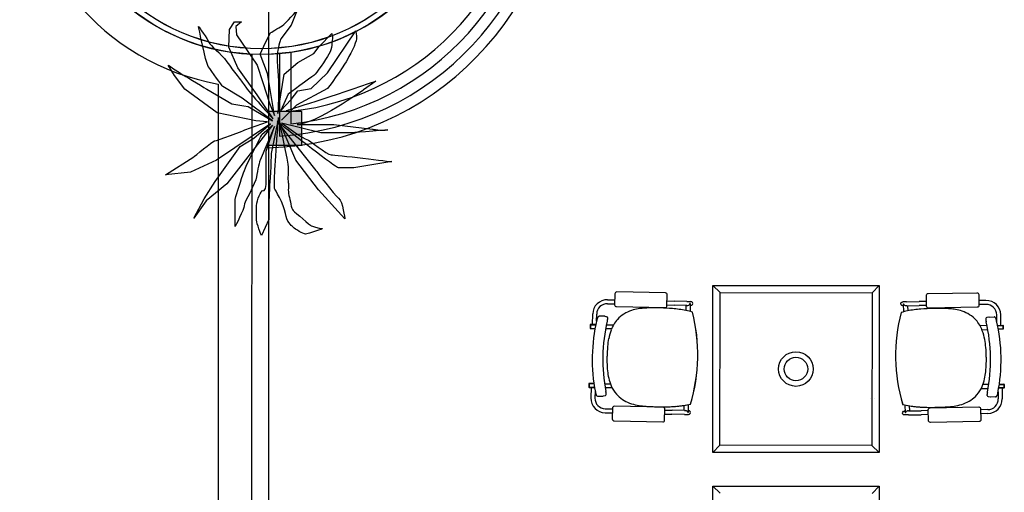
# Model space of a CAD drawing. Header units: millimetres. Extents: x -11575 to 52845, y -36266 to 23021.
# Tile 109 of 184: x 29250 to 33729, y 6233 to 8385. Entities that reach past the tile are written whole.
import ezdxf

# ---------------------------------------------------------------- set-up
doc = ezdxf.new("R2010")
doc.units = ezdxf.units.MM
doc.header["$MEASUREMENT"] = 0
doc.layers.add('GREY SCALE', color=9, linetype='Continuous', true_color=0x808080)
doc.layers.add('GREYSCALE', color=9, linetype='Continuous', lineweight=0, true_color=0x808080)

# ---------------------------------------------------------------- blocks, each defined once
blk = doc.blocks.new('FLOOR PLAN')
at = {"layer": 'GREYSCALE', "lineweight": -2, "ltscale": 0.25}
h = blk.add_hatch(color=0, dxfattribs=at)
h.dxf.hatch_style = 1
h.paths.add_polyline_path([(381, 7814.2), (381, 7966.6), (533.4, 7966.6), (533.4, 7814.2)])
at = {"layer": 'GREYSCALE', "color": 0, "lineweight": -2, "ltscale": 0.25}
for p, q in [((381, 14166.1), (381, 4141)), ((305, 8227.7), (304.8, 1755)), ((381, 8227.3), (381, 7801.9)), ((431.8, 8230.4), (431.8, 7855)), ((482.6, 8236.4), (482.6, 7910.3)), ((482.6, 8236.4), (482.6, 7968.2)), ((533.4, 7966.6), (381, 7966.6)), ((381, 7966.6), (381, 7814.2)), ((533.4, 7814.2), (533.4, 7966.6)), ((381, 7814.2), (533.4, 7814.2))]:
    blk.add_line(p, q, dxfattribs=at)
at = {"layer": 'GREYSCALE', "color": 0, "lineweight": -2, "ltscale": 0.2}
blk.add_line((152.6, 8091.7), (152.4, 1907.4), dxfattribs=at)
at = {"layer": 'GREYSCALE', "color": 0, "lineweight": -2}
for p, q in [((2402.4, 7175.1), (2435.9, 7143)), ((3159.3, 7175.1), (3127.2, 7141.6)), ((1957.1, 7136.8), (1956.1, 7087.2)), ((2186.9, 7140.6), (1965.9, 7145.2)), ((2194.2, 7082.3), (2195.3, 7131.8)), ((3375.1, 7079.9), (3374.3, 7129.5)), ((3382.7, 7138.2), (3603.8, 7141.9)), ((3612.4, 7133.6), (3613.3, 7083.9)), ((1923.6, 7091.7), (1956.2, 7091)), ((1924, 7109.9), (1956.6, 7109.2)), ((1964.5, 7078.5), (2185.5, 7073.9)), ((2194.3, 7086.1), (2227.5, 7085.4)), ((2194.7, 7104.2), (2227.8, 7103.5)), ((2284.6, 7084.2), (2227.5, 7085.4)), ((2285, 7102.4), (2227.8, 7103.5)), ((2280.5, 7084.3), (2280, 7061)), ((2284.6, 7084.2), (2289.5, 7084.1)), ((2285, 7102.4), (2302.9, 7102)), ((2298.8, 7093), (2298.8, 7093)), ((2300.2, 7093), (2298.8, 7093)), ((2300.2, 7092.8), (2299.5, 7056.6)), ((2300, 7083.9), (2302.5, 7083.8)), ((2300.2, 7092.8), (2300.2, 7092.8)), ((3284.5, 7100.4), (3266.5, 7100.1)), ((3269.4, 7082), (3266.8, 7081.9)), ((3269.2, 7091.1), (3270.6, 7091.1)), ((3269.2, 7090.9), (3269.8, 7054.7)), ((3269.2, 7090.9), (3269.2, 7090.9)), ((3270.6, 7091.1), (3270.6, 7091.1)), ((3284.8, 7082.2), (3279.9, 7082.2)), ((3284.5, 7100.4), (3341.6, 7101.4)), ((3284.8, 7082.2), (3341.9, 7083.2)), ((3288.9, 7082.3), (3289.3, 7059.1)), ((3374.8, 7101.9), (3341.6, 7101.4)), ((3375.1, 7083.8), (3341.9, 7083.2)), ((3645.5, 7106.5), (3612.9, 7105.9)), ((3645.8, 7088.3), (3613.2, 7087.8)), ((1855.4, 6996.8), (1856.4, 7045)), ((1873.8, 7011.6), (1874.5, 7044.6)), ((1909.2, 7034.6), (1887.2, 7035.1)), ((1909.2, 7034.6), (1909.2, 7034.6)), ((1910.9, 7034.4), (1920.5, 7031.7)), ((2309.7, 7053.7), (2309.7, 7053.7)), ((2310.1, 7053.7), (2310.1, 7053.7)), ((3259.2, 7051.9), (3259.2, 7051.9)), ((3259.6, 7051.9), (3259.6, 7051.9)), ((3604.9, 7075.3), (3383.8, 7071.5)), ((3695.3, 7008), (3694.7, 7041.1)), ((3713.7, 6993.1), (3712.9, 7041.4)), ((1845, 6995.8), (1844.7, 6980.1)), ((1846.2, 6995.8), (1845.9, 6980)), ((1870.5, 6996.5), (1846.2, 6997)), ((1846.5, 6995.8), (1846.2, 6980)), ((1870.3, 6995.3), (1846.2, 6995.8)), ((1846.5, 6995.8), (1870.3, 6995.3)), ((1918.9, 6995.5), (1950.6, 6994.8)), ((1922.7, 7012.3), (1922.7, 7012.3)), ((3650.1, 6992.1), (3618.4, 6991.5)), ((3646.4, 7008.9), (3646.4, 7008.9)), ((3658.3, 7030.9), (3648.7, 7028.3)), ((3660, 7031.2), (3682, 7031.5)), ((3660, 7031.2), (3660, 7031.2)), ((3698.5, 6992.9), (3722.8, 6993.3)), ((3722.5, 6992.1), (3698.7, 6991.7)), ((3698.7, 6991.7), (3722.8, 6992.1)), ((3722.5, 6992.1), (3722.8, 6976.3)), ((3722.8, 6992.1), (3723.1, 6976.3)), ((3724, 6992.1), (3724.3, 6976.4)), ((1845.9, 6980), (1846.2, 6980)), ((1845.9, 6978.8), (1867, 6978.4)), ((1846.2, 6980), (1867.2, 6979.6)), ((1941.9, 6976.8), (1915.3, 6977.4)), ((3627, 6973.5), (3653.7, 6974)), ((3722.8, 6976.3), (3701.7, 6976)), ((3723.1, 6975.1), (3702, 6974.8)), ((3723.1, 6976.3), (3722.8, 6976.3)), ((2334.1, 6843.8), (2334.6, 6843.8)), ((2334.1, 6843.8), (2334.6, 6843.8)), ((2334.1, 6843.8), (2334.1, 6843.8)), ((2334.1, 6843.8), (2334.1, 6843.8)), ((2334.1, 6843.8), (2334.1, 6843.8)), ((2334.1, 6843.8), (2334.1, 6843.8)), ((2334.6, 6843.8), (2334.6, 6843.8)), ((3234.3, 6842), (3233.9, 6842)), ((3233.9, 6842), (3233.9, 6842)), ((3234.3, 6842), (3233.9, 6842)), ((3234.3, 6842), (3234.4, 6842)), ((3234.4, 6842), (3234.3, 6842)), ((3234.3, 6842), (3234.3, 6842)), ((3234.4, 6842), (3234.4, 6842)), ((1839.4, 6728), (1839.1, 6712.3)), ((1840.6, 6728), (1840.3, 6712.2)), ((1840.9, 6728), (1840.6, 6712.2)), ((1861.9, 6727.5), (1840.6, 6728)), ((1861.7, 6728.7), (1840.7, 6729.2)), ((1840.9, 6728), (1861.9, 6727.5)), ((1910, 6727.7), (1936.6, 6727.2)), ((3658, 6724.3), (3631.3, 6723.8)), ((3727, 6724.3), (3706.1, 6723.9)), ((3706.1, 6723.9), (3727.4, 6724.3)), ((3706.2, 6725.1), (3727.3, 6725.5)), ((3727, 6724.3), (3727.3, 6708.5)), ((3727.4, 6724.3), (3727.6, 6708.5)), ((3728.5, 6724.3), (3728.8, 6708.5)), ((1840.3, 6712.2), (1840.6, 6712.2)), ((1840.3, 6711), (1864.5, 6710.5)), ((1840.6, 6712.2), (1864.3, 6711.7)), ((1849.4, 6710.8), (1848.4, 6662.6)), ((1867.2, 6694.8), (1866.6, 6662.2)), ((1868.4, 6688.5), (1868.4, 6688.5)), ((1944.6, 6708.8), (1912.9, 6709.5)), ((3623.3, 6705.5), (3655, 6706.1)), ((3699.4, 6684.9), (3699.4, 6684.9)), ((3700.6, 6691.2), (3701.2, 6658.6)), ((3727.6, 6707.3), (3703.4, 6706.9)), ((3727.3, 6708.5), (3703.6, 6708.1)), ((3718.5, 6707.2), (3719.3, 6658.9)), ((3727.6, 6708.5), (3727.3, 6708.5)), ((1879.6, 6670.8), (1901.6, 6670.4)), ((1913, 6672.8), (1903.3, 6670.6)), ((1903.3, 6670.6), (1903.3, 6670.6)), ((2290.6, 6632.6), (2289.9, 6596.3)), ((3121.4, 6661.6), (3121.7, 6661.6)), ((3139.2, 6661.9), (3139.6, 6661.9)), ((3277, 6630.6), (3277.6, 6594.4)), ((3654.8, 6669.4), (3664.5, 6667.1)), ((3664.5, 6667.1), (3664.5, 6667.1)), ((3688.1, 6667.3), (3666.1, 6666.9)), ((1913.3, 6595), (1945.9, 6594.3)), ((1913.6, 6613.1), (1946.2, 6612.4)), ((1946.3, 6616.6), (1945.3, 6567)), ((2176.1, 6620.3), (1955, 6624.9)), ((2183.4, 6562), (2184.4, 6611.6)), ((2184, 6589.3), (2217.1, 6588.7)), ((2184.4, 6607.5), (2217.5, 6606.8)), ((2274.2, 6587.5), (2217.1, 6588.7)), ((2274.6, 6605.6), (2217.5, 6606.8)), ((2271, 6628.9), (2270.5, 6605.7)), ((2274.2, 6587.5), (2292.2, 6587.1)), ((2274.6, 6605.6), (2279.5, 6605.5)), ((2286.6, 6601.8), (2286.6, 6601.8)), ((2288.5, 6596.2), (2289.9, 6596.2)), ((2289.9, 6596.2), (2289.9, 6596.2)), ((2290.1, 6605.3), (2292.6, 6605.2)), ((3277.4, 6603.3), (3274.9, 6603.3)), ((3293.2, 6585.5), (3275.2, 6585.2)), ((3277.6, 6594.3), (3277.6, 6594.3)), ((3279, 6594.3), (3277.6, 6594.3)), ((3280.9, 6599.9), (3280.9, 6599.9)), ((3292.9, 6603.6), (3288, 6603.5)), ((3292.9, 6603.6), (3350, 6604.6)), ((3293.2, 6585.5), (3350.3, 6586.4)), ((3296.6, 6626.9), (3297, 6603.7)), ((3383.2, 6605.1), (3350, 6604.6)), ((3383.5, 6587), (3350.3, 6586.4)), ((3383.9, 6559.6), (3383.1, 6609.2)), ((3391.5, 6617.9), (3612.5, 6621.7)), ((3621.2, 6613.3), (3622.1, 6563.7)), ((3653.9, 6609.7), (3621.3, 6609.2)), ((3654.2, 6591.6), (3621.6, 6591)), ((1953.6, 6558.2), (2174.7, 6553.6)), ((3613.7, 6555), (3392.6, 6551.2)), ((2402.4, 6413.7), (2434.5, 6447.2)), ((3159.3, 6413.7), (3125.9, 6445.8)), ((2402.4, 6261.3), (2435.9, 6229.2)), ((3159.3, 6261.3), (3127.2, 6227.9))]:
    blk.add_line(p, q, dxfattribs=at)
at = {"layer": 'GREYSCALE', "color": 0, "lineweight": -2, "ltscale": 3}
for p, q in [((2402.4, 6413.7), (2402.4, 7175.1)), ((2402.4, 7175.1), (3159.3, 7175.1)), ((3159.3, 7175.1), (3159.3, 6413.7)), ((2434.5, 6447.2), (2435.9, 7143)), ((2435.9, 7143), (3127.2, 7141.6)), ((3127.2, 7141.6), (3125.9, 6445.8)), ((3159.3, 6413.7), (2402.4, 6413.7)), ((3125.9, 6445.8), (2434.5, 6447.2)), ((2402.4, 5500), (2402.4, 6261.3)), ((2402.4, 6261.3), (3159.3, 6261.3)), ((3159.3, 6261.3), (3159.3, 5500))]:
    blk.add_line(p, q, dxfattribs=at)
at = {"layer": 'GREYSCALE', "color": 0, "lineweight": -2, "ltscale": 0.25}
for radius in [945, 945, 945, 919.6, 919.6, 919.6]:
    blk.add_circle((347.1, 9171.7), radius, dxfattribs=at)
at = {"layer": 'GREYSCALE', "color": 0, "lineweight": -2}
for centre, radius in [((347, 9171.7), 919), ((2780.9, 6794.4), 78.9), ((2780.9, 6794.4), 53.5)]:
    blk.add_circle(centre, radius, dxfattribs=at)
at = {"layer": 'GREYSCALE', "color": 0, "lineweight": -2, "ltscale": 0.25}
for centre, radius, start, end in [((347.1, 9171.7), 1370.2, 271.4196, 88.5804), ((347.1, 9171.7), 1319.4, 273.6827, 86.3173), ((347.1, 9171.7), 1268.6, 276.1335, 83.8665), ((354.6, 9171.7), 1210.3, 276.0738, 83.9262), ((347, 9171.7), 945, 92.5429, 267.4529), ((347, 9171.7), 945.1, 272.0616, 87.9384)]:
    blk.add_arc(centre, radius, start, end, dxfattribs=at)
at = {"layer": 'GREYSCALE', "color": 0, "lineweight": -2, "ltscale": 0.2}
blk.add_arc((347, 9171.7), 1097.4, 100.1997, 259.7961, dxfattribs=at)
at = {"layer": 'GREYSCALE', "color": 0, "lineweight": -2}
for centre, radius, start, end in [((1922.6, 7043.6), 66.2, 88.8073, 178.8073), ((1922.6, 7043.6), 48.1, 88.8073, 178.8073), ((2289.5, 7093.3), 9.3, 320.8683, 357.8519), ((2290.7, 7093), 9.56, 358.8283, 359.6111), ((3278.8, 7091.1), 9.56, 180.1635, 180.9463), ((3279.9, 7091.4), 9.3, 181.9227, 218.9064), ((3646.6, 7040.3), 66.2, 0.9673, 90.9673), ((3646.6, 7040.3), 48.1, 0.9673, 90.9673), ((1889, 7025.5), 10.2, 128.831, 142.4771), ((1887.3, 7027.6), 7.45, 104.9097, 128.7466), ((1887.1, 7028.2), 6.85, 88.9449, 104.4939), ((1909.1, 7027.9), 6.68, 74.4108, 88.7671), ((2079.5, 6917.3), 151.1, 108.0651, 137.1028), ((2093.8, 6875.1), 195.7, 99.1479, 108.2188), ((2107.9, 6791.7), 280.2, 94.1955, 99.2786), ((2120.3, 6635.1), 437.4, 91.5545, 94.3225), ((2132.3, 6234.7), 837.9, 90.0343, 91.6284), ((2135.1, 5442.6), 1630, 88.9733, 90.1167), ((2149.5, 6232.2), 840.3, 85.1852, 88.9881), ((2176.3, 6548.1), 523.2, 78.4994, 85.211), ((2193.4, 6640.8), 429, 74.2667, 78.2647), ((1558.9, 6859.9), 775.4, 358.807, 14.4755), ((1559.8, 6859.9), 774.9, 358.8073, 14.4853), ((4008.7, 6855.1), 774.9, 165.2893, 180.9674), ((4009.6, 6855.1), 775.4, 165.2991, 180.9677), ((3374.3, 6638.4), 429, 101.5099, 105.5079), ((3391, 6545.7), 523.2, 94.5636, 101.2753), ((3416.6, 6229.7), 840.3, 90.7865, 94.5894), ((3427.8, 5440), 1630, 89.658, 90.8014), ((3433.8, 6232.1), 837.9, 88.1463, 89.7404), ((3447.3, 6632.5), 437.4, 85.4521, 88.2202), ((3460.4, 6789.1), 280.2, 80.4961, 85.5792), ((3474.8, 6872.4), 195.7, 71.5558, 80.6268), ((3489.3, 6914.5), 151.1, 42.6719, 71.7095), ((1846.2, 6995.8), 1.21, 88.8073, 178.8073), ((2639.1, 6837.2), 784.9, 166.6928, 190.9219), ((1933.7, 7004.1), 60, 160.6098, 166.7439), ((1918.6, 7009.4), 44, 155.8299, 160.572), ((1905.7, 7015.1), 29.9, 151.949, 155.7212), ((1895.1, 7020.9), 17.8, 142.6038, 152.306), ((2666.2, 6836.7), 764, 166.709, 190.9057), ((1918.8, 7025.7), 6.23, 15.892, 74.1917), ((1630.3, 7081.4), 300.4, 346.692, 347.3129), ((1728.8, 7059.3), 199.5, 347.2928, 348.1572), ((1819.3, 7040.5), 107.1, 348.1155, 349.5161), ((1878.5, 7029.5), 46.9, 349.5025, 351.5655), ((1917.5, 7025.3), 7.53, 359.7999, 15.9671), ((1899.7, 7026.4), 25.5, 351.4389, 354.7492), ((1912.8, 7025.2), 12.2, 354.6833, 0.2809), ((2082.7, 6919.5), 152, 138.5348, 159.7542), ((3486, 6916.7), 152, 20.0205, 41.2399), ((3651.6, 7021.9), 7.53, 163.8076, 179.9747), ((3656.3, 7021.8), 12.2, 179.4938, 185.0913), ((3669.5, 7022.9), 25.5, 185.0254, 188.3357), ((3690.7, 7025.9), 46.9, 188.2091, 190.2721), ((3650.4, 7022.3), 6.23, 105.5829, 163.8827), ((3749.9, 7036.7), 107.1, 190.2585, 191.6592), ((3840.5, 7055.2), 199.5, 191.6174, 192.4818), ((3939, 7076.9), 300.4, 192.4617, 193.0826), ((2902.2, 6836.2), 764, 348.8689, 13.0657), ((3660.1, 7024.5), 6.68, 91.0076, 105.3639), ((3682.1, 7024.7), 6.85, 75.2807, 90.8297), ((3681.9, 7024.1), 7.45, 51.028, 74.8649), ((3680.1, 7022), 10.2, 37.2975, 50.9436), ((3674.1, 7017.4), 17.8, 27.4686, 37.1709), ((3663.4, 7011.7), 29.9, 24.0535, 27.8256), ((3650.5, 7006), 44, 19.2026, 23.9447), ((3635.4, 7000.8), 60, 13.0307, 19.1648), ((2929.3, 6836.6), 784.9, 348.8528, 13.0818), ((3722.8, 6992.1), 1.21, 0.9673, 90.9673), ((1845.9, 6980), 1.21, 178.8073, 268.8073), ((2164.2, 6887.8), 239.4, 159.4017, 169.2346), ((3404.4, 6885.4), 239.4, 10.5401, 20.3729), ((3723.1, 6976.3), 1.21, 270.9673, 0.9673), ((2292.6, 6862.9), 370.3, 169.1499, 174.8174), ((3275.9, 6860.9), 370.3, 4.9572, 10.6248), ((2545.1, 6841.2), 623.7, 174.9285, 178.973), ((3023.4, 6840.2), 623.7, 0.8016, 4.8461), ((2573.7, 6837.1), 652.5, 178.6632, 181.0651), ((2350.5, 6831.1), 429.2, 180.8168, 186.0845), ((1558.8, 6859.9), 775.4, 343.1392, 358.8076), ((1558.9, 6859.9), 775.4, 343.1392, 358.8076), ((1559.8, 6859.9), 774.9, 343.1293, 358.8074), ((4008.7, 6855.1), 774.9, 180.9673, 196.6453), ((4009.6, 6855.1), 775.4, 180.967, 196.6354), ((4009.7, 6855.1), 775.4, 180.967, 196.6354), ((3217.9, 6829.4), 429.2, 353.6902, 358.9578), ((2994.7, 6836.3), 652.5, 358.7096, 1.1115), ((2208.3, 6815.6), 286.1, 186.0115, 192.5733), ((3360, 6813.3), 286.1, 347.2013, 353.7631), ((1840.6, 6728), 1.21, 88.8073, 178.8073), ((2122.7, 6795.8), 198.3, 192.358, 203.007), ((3445.6, 6793.2), 198.3, 336.7677, 347.4167), ((3727.3, 6724.2), 1.21, 0.9673, 90.9673), ((1840.3, 6712.2), 1.21, 178.8073, 268.8073), ((1926.9, 6699.7), 59.5, 190.8434, 197.0351), ((1910.8, 6694.7), 42.7, 196.9616, 201.8434), ((1898, 6689.6), 28.8, 201.8648, 205.8082), ((1890.6, 6686), 20.7, 205.6969, 210.7645), ((1884, 6682), 13, 210.5931, 219.702), ((1911.5, 6678.9), 6.28, 283.5991, 350.605), ((1637.4, 6638.3), 283.8, 9.9618, 10.9319), ((1771.6, 6661.9), 147.5, 8.8483, 9.9506), ((1849, 6673.9), 69.2, 6.9268, 8.914), ((1884, 6678.2), 33.9, 4.2784, 6.8535), ((1909.1, 6679.5), 8.76, 349.8655, 358.8104), ((1901.9, 6679.5), 16, 359.0792, 4.1773), ((2070.9, 6773.1), 141.7, 202.753, 221.1542), ((2077.3, 6782.2), 152.6, 222.148, 249.4545), ((3490.9, 6779.4), 152.6, 290.3202, 317.6266), ((3497.3, 6770.3), 141.7, 318.6205, 337.0216), ((3665.9, 6676.1), 16, 175.5973, 180.6954), ((3658.7, 6676), 8.76, 180.9643, 189.9091), ((3683.8, 6674.6), 33.9, 172.9211, 175.4963), ((3718.8, 6670.2), 69.2, 170.8606, 172.8479), ((3656.3, 6675.5), 6.28, 189.1696, 256.1755), ((3796.1, 6657.9), 147.5, 169.824, 170.9263), ((3930.2, 6633.8), 283.8, 168.8428, 169.8128), ((3669.9, 6686.1), 28.8, 333.9665, 337.9098), ((3657.1, 6691.3), 42.7, 337.9313, 342.813), ((3641, 6696.3), 59.5, 342.7395, 348.9312), ((3727.6, 6708.5), 1.21, 270.9673, 0.9673), ((1914.6, 6661.2), 66.2, 178.8073, 268.8073), ((1914.6, 6661.2), 48.1, 178.8073, 268.8073), ((1880.8, 6679.3), 8.76, 219.4005, 235.9165), ((1879.8, 6677.8), 6.97, 235.8614, 268.5187), ((1901.8, 6677.1), 6.68, 268.8411, 283.208), ((2095, 6830.5), 204, 249.5469, 259.8968), ((2119.1, 6964.9), 340.6, 259.8829, 265.4052), ((2198.2, 7073.1), 450.1, 274.684, 283.2554), ((2198.8, 7067.7), 444.6, 275.2396, 283.2822), ((2198.7, 7068.3), 445.2, 275.3151, 283.2752), ((3371.2, 7070.8), 450.1, 256.5192, 265.0906), ((3370.5, 7065.4), 444.6, 256.4925, 264.535), ((3370.7, 7066), 445.2, 256.4995, 264.4595), ((3473.4, 6827.8), 204, 279.8779, 290.2278), ((3653.1, 6657.8), 48.1, 270.9673, 0.9673), ((3653.1, 6657.8), 66.2, 270.9673, 0.9673), ((3666, 6673.6), 6.68, 256.5667, 270.9335), ((3688, 6674.2), 6.97, 271.256, 303.9133), ((3687, 6675.7), 8.76, 303.8582, 320.3742), ((3683.8, 6678.5), 13, 320.0726, 329.1815), ((3677.2, 6682.5), 20.7, 329.0102, 334.0778), ((2154, 7388.8), 765.9, 265.3421, 267.6311), ((2186.5, 8045.1), 1423, 267.4148, 268.7246), ((2187.1, 8041.2), 1419.1, 267.7423, 268.227), ((2176.8, 7638), 1015.8, 268.1063, 270.029), ((2175.3, 7516.3), 894, 268.6909, 271.0546), ((2175.3, 7460.5), 838.3, 268.6821, 272.1036), ((2177.3, 7386.9), 764.7, 270.0019, 272.3969), ((2181.9, 7239.9), 617.6, 270.9105, 275.3888), ((2184.3, 7208.6), 586.2, 272.1297, 275.3993), ((2184.8, 7212.1), 589.7, 272.3826, 274.8826), ((2279.2, 6596.3), 9.32, 359.794, 36.7151), ((2280.8, 6596.5), 9.08, 357.9827, 358.8072), ((3286.7, 6594.6), 9.08, 180.9675, 181.7919), ((3288.3, 6594.3), 9.32, 143.0595, 179.9806), ((3388.1, 7237.5), 617.6, 264.3858, 268.8641), ((3385.6, 7206.3), 586.2, 264.3753, 267.645), ((3385.1, 7209.7), 589.7, 264.8921, 267.392), ((3393.3, 7384.5), 764.7, 267.3778, 269.7727), ((3395.6, 7458.1), 838.3, 267.6711, 271.0925), ((3395.8, 7513.9), 894, 268.72, 271.0837), ((3394.8, 7635.6), 1015.8, 269.7456, 271.6683), ((3386.7, 8042.8), 1423, 271.0501, 272.3598), ((3386, 8038.8), 1419.1, 271.5476, 272.0323), ((3416.6, 7386.4), 765.9, 272.1435, 274.4326), ((3449.8, 6962.3), 340.6, 274.3694, 279.8917)]:
    blk.add_arc(centre, radius, start, end, dxfattribs=at)
for centre, major_axis, ratio, start_param, end_param in [((1965.8, 7136.6), (-5.98, 6.24), 0.992436, -0.781602, 0.781602), ((2186.7, 7132), (-6.24, -5.98), 0.992436, 2.359991, 3.923195), ((1964.7, 7087.1), (-6.24, -5.98), 0.992436, -0.781602, 0.781602), ((2185.6, 7082.5), (-5.98, 6.24), 0.992436, 2.359991, 3.923195), ((2289.7, 7093.2), (0.19, 9.07), 0.999507, 3.141593, 4.052444), ((2302.7, 7092.9), (-0.19, -9.07), 0.999507, 0, 3.141593), ((1954.9, 6616.3), (5.98, -6.24), 0.992436, 2.359991, 3.923195), ((2175.8, 6611.7), (6.24, 5.98), 0.992436, -0.781602, 0.781602), ((2279.4, 6596.4), (-0.19, -9.07), 0.999507, 2.230741, 3.141593), ((2292.4, 6596.2), (-0.19, -9.07), 0.999507, 0, 3.141593), ((1953.9, 6566.8), (6.24, 5.98), 0.992436, 2.359991, 3.923195), ((2174.8, 6562.2), (5.98, -6.24), 0.992436, -0.781602, 0.781602)]:
    blk.add_ellipse(centre, major_axis=major_axis, ratio=ratio, start_param=start_param, end_param=end_param, dxfattribs=at)
at = {"layer": 'GREYSCALE', "color": 0, "lineweight": -2, "extrusion": (0, 0, -1)}
for centre, major_axis, ratio, start_param, end_param in [((3382.9, 7129.6), (6.21, -6.01), 0.992436, 2.359991, 3.923195), ((3603.8, 7133.3), (6.01, 6.21), 0.992436, -0.781602, 0.781602), ((3266.7, 7091), (0.15, -9.07), 0.999507, 0, 3.141593), ((3279.7, 7091.2), (-0.15, 9.07), 0.999507, 3.141593, 4.052444), ((3383.7, 7080.1), (6.01, 6.21), 0.992436, 2.359991, 3.923195), ((3604.7, 7083.9), (6.21, -6.01), 0.992436, -0.781602, 0.781602), ((3275.1, 6594.2), (0.15, -9.07), 0.999507, 0, 3.141593), ((3288.1, 6594.5), (0.15, -9.07), 0.999507, 2.230741, 3.141593), ((3391.7, 6609.3), (-6.21, 6.01), 0.992436, -0.781602, 0.781602), ((3612.6, 6613.1), (-6.01, -6.21), 0.992436, 2.359991, 3.923195), ((3392.5, 6559.9), (-6.01, -6.21), 0.992436, -0.781602, 0.781602), ((3613.5, 6563.6), (-6.21, 6.01), 0.992436, 2.359991, 3.923195)]:
    blk.add_ellipse(centre, major_axis=major_axis, ratio=ratio, start_param=start_param, end_param=end_param, dxfattribs=at)
at = {"layer": 'GREYSCALE', "color": 0, "lineweight": -2}
for points in [[(443.3, 8356.5), (459, 8365.8), (512.3, 8428.6), (512.3, 8428.6)], [(512.3, 8428.6), (512.3, 8428.6), (484, 8359.7), (484, 8359.7)], [(107.6, 8171.4), (95.1, 8190.2), (63.7, 8353.4), (63.7, 8353.4)], [(63.7, 8353.4), (63.7, 8353.4), (104.4, 8296.9), (110.6, 8281.1)], [(201.6, 8259.3), (201.6, 8259.3), (204.8, 8340.7), (204.8, 8340.7)], [(204.8, 8340.7), (204.8, 8340.7), (226.7, 8375.3), (226.7, 8375.3)], [(226.7, 8375.3), (226.7, 8375.3), (258.1, 8375.3), (258.1, 8375.3)], [(258.1, 8375.3), (258.1, 8375.3), (233, 8353.4), (233, 8353.4)], [(233, 8353.4), (233, 8353.4), (236.1, 8315.8), (236.1, 8315.8)], [(389.9, 8325.1), (389.9, 8325.1), (427.6, 8347), (443.3, 8356.5)], [(484, 8359.7), (484, 8359.7), (437, 8296.9), (437, 8296.9)], [(650.4, 8143.1), (650.4, 8143.1), (778.9, 8334.6), (778.9, 8334.6)], [(236.1, 8315.8), (236.1, 8315.8), (330.3, 8177.7), (330.3, 8177.7)], [(367.9, 8281.1), (367.9, 8281.1), (389.9, 8325.1), (389.9, 8325.1)], [(612.7, 8262.4), (612.7, 8262.4), (669.2, 8322), (669.2, 8322)], [(672.4, 8296.9), (669.2, 8287.5), (672.4, 8253), (656.6, 8227.9)], [(669.2, 8322), (669.2, 8322), (675.4, 8306.2), (672.4, 8296.9)], [(110.6, 8281.1), (117, 8265.5), (163.9, 8234.1), (192.2, 8193.3)], [(242.4, 8165.1), (242.4, 8165.1), (201.6, 8259.3), (201.6, 8259.3)], [(342.9, 8227.9), (342.9, 8227.9), (367.9, 8281.1), (367.9, 8281.1)], [(587.5, 8231), (587.5, 8231), (612.7, 8262.4), (612.7, 8262.4)], [(377.4, 8140), (377.4, 8140), (342.9, 8227.9), (342.9, 8227.9)], [(515.4, 8190.2), (515.4, 8190.2), (587.5, 8231), (587.5, 8231)], [(656.6, 8227.9), (640.9, 8202.8), (600.2, 8140), (587.5, 8130.6)], [(-46.2, 8130.6), (-46.2, 8130.6), (-74.5, 8177.7), (-74.5, 8177.7)], [(-74.5, 8177.7), (-74.5, 8177.7), (-14.8, 8136.8), (-2.3, 8130.6)], [(173.4, 8080.4), (173.4, 8080.4), (120.1, 8152.6), (107.6, 8171.4)], [(192.2, 8193.3), (207.1, 8171.9), (223.7, 8150.4), (238.9, 8130.7)], [(330.3, 8042.7), (330.3, 8042.7), (242.4, 8165.1), (242.4, 8165.1)], [(330.3, 8177.7), (330.3, 8177.7), (355.4, 8099.2), (355.4, 8099.2)], [(452.6, 8136.8), (452.6, 8136.8), (515.4, 8190.2), (515.4, 8190.2)], [(735, 8193.3), (722.5, 8171.4), (650.4, 8071), (650.4, 8071)], [(0.9, 8067.8), (0.9, 8067.8), (-46.2, 8130.6), (-46.2, 8130.6)], [(-2.3, 8130.6), (10.3, 8124.3), (101.3, 8067.8), (101.3, 8067.8)], [(238.9, 8130.7), (252.5, 8113.1), (264.9, 8096.9), (273.8, 8083.6)], [(408.8, 7948.7), (408.8, 7948.7), (377.4, 8140), (377.4, 8140)], [(424.4, 7958), (424.4, 7958), (452.6, 8136.8), (452.6, 8136.8)], [(587.5, 8130.6), (575, 8121.2), (471.5, 8045.9), (471.5, 8045.9)], [(575, 8071), (575, 8071), (650.4, 8143.1), (650.4, 8143.1)], [(148.4, 7961.2), (148.4, 7961.2), (0.9, 8067.8), (0.9, 8067.8)], [(101.3, 8067.8), (101.3, 8067.8), (214.2, 8001.9), (214.2, 8001.9)], [(261.3, 8027.1), (261.3, 8027.1), (173.4, 8080.4), (173.4, 8080.4)], [(273.8, 8083.6), (292.7, 8055.2), (402.5, 7932.9), (402.5, 7932.9)], [(355.4, 8099.2), (355.4, 8099.2), (386.8, 8005), (386.8, 8005)], [(462.1, 7970.6), (462.1, 7970.6), (691.2, 8042.7), (870, 8105.5)], [(650.4, 8071), (650.4, 8071), (509.2, 7995.7), (509.2, 7995.7)], [(813.6, 8064.7), (813.6, 8064.7), (593.9, 7907.8), (512.3, 7907.8)], [(515.4, 8061.6), (515.4, 8061.6), (575, 8071), (575, 8071)], [(870, 8105.5), (870, 8105.5), (813.6, 8064.7), (813.6, 8064.7)], [(399.4, 7923.6), (399.4, 7923.6), (261.3, 8027.1), (261.3, 8027.1)], [(402.5, 7932.9), (402.5, 7932.9), (330.3, 8042.7), (330.3, 8042.7)], [(471.5, 8045.9), (471.5, 8045.9), (437, 7970.6), (437, 7970.6)], [(437, 7970.6), (437, 7970.6), (484, 8020.8), (484, 8020.8)], [(484, 8020.8), (484, 8020.8), (515.4, 8061.6), (515.4, 8061.6)], [(214.2, 8001.9), (214.2, 8001.9), (269.9, 7992.7), (269.9, 7992.7)], [(269.9, 7992.7), (269.9, 7992.7), (289.5, 7989.4), (289.5, 7989.4)], [(289.5, 7989.4), (289.5, 7989.4), (399.4, 7923.6), (399.4, 7923.6)], [(386.8, 8005), (386.8, 8005), (408.8, 7948.7), (408.8, 7948.7)], [(509.2, 7995.7), (509.2, 7995.7), (440.1, 7926.7), (440.1, 7926.7)], [(324, 7923.6), (324, 7923.6), (148.4, 7961.2), (148.4, 7961.2)], [(427.6, 7939.2), (427.6, 7939.2), (393.1, 7776), (393.1, 7776)], [(506.1, 7744.7), (506.1, 7744.7), (427.6, 7929.8), (427.6, 7929.8)], [(389.9, 7911), (389.9, 7911), (145.1, 7744.7), (145.1, 7744.7)], [(399.4, 7904.7), (399.4, 7904.7), (255, 7719.6), (255, 7719.6)], [(273.8, 7882.7), (273.8, 7882.7), (377.4, 7920.4), (377.4, 7920.4)], [(314.6, 7845), (314.6, 7845), (389.9, 7911), (389.9, 7911)], [(377.4, 7920.4), (377.4, 7920.4), (324, 7923.6), (324, 7923.6)], [(408.8, 7898.5), (408.8, 7898.5), (342.9, 7744.7), (342.9, 7744.7)], [(352.3, 7863.9), (352.3, 7863.9), (382.3, 7889.9), (382.3, 7889.9)], [(371.1, 7785.5), (371.1, 7785.5), (408.8, 7898.5), (408.8, 7898.5)], [(382.3, 7889.9), (382.3, 7889.9), (399.4, 7904.7), (399.4, 7904.7)], [(429.8, 7913.6), (424.4, 7918), (421.3, 7920.4), (421.3, 7920.4)], [(421.3, 7920.4), (421.3, 7920.4), (597, 7697.6), (597, 7697.6)], [(619, 7870.1), (619, 7870.1), (440.1, 7914.1), (440.1, 7914.1)], [(512.3, 7907.8), (512.3, 7907.8), (678.6, 7907.8), (678.6, 7907.8)], [(678.6, 7907.8), (678.6, 7907.8), (854.3, 7885.9), (854.3, 7885.9)], [(251.9, 7807.4), (251.9, 7807.4), (314.6, 7845), (314.6, 7845)], [(264.4, 7678.8), (276.9, 7719.6), (352.3, 7863.9), (352.3, 7863.9)], [(766.5, 7870.1), (766.5, 7870.1), (619, 7870.1), (619, 7870.1)], [(139, 7647.4), (139, 7647.4), (251.9, 7807.4), (251.9, 7807.4)], [(-87, 7678.8), (-87, 7678.8), (41.6, 7760.4), (41.6, 7760.4)], [(393.1, 7776), (393.1, 7776), (389.9, 7678.8), (389.9, 7678.8)], [(145.1, 7744.7), (145.1, 7744.7), (26, 7691.3), (26, 7691.3)], [(255, 7719.6), (255, 7719.6), (192.2, 7637.9), (192.2, 7637.9)], [(342.9, 7744.7), (342.9, 7744.7), (330.3, 7697.6), (327.2, 7669.3)], [(609.5, 7609.8), (609.5, 7609.8), (506.1, 7744.7), (506.1, 7744.7)], [(942.1, 7738.4), (942.1, 7738.4), (769.6, 7710.2), (769.6, 7710.2)], [(26, 7691.3), (26, 7691.3), (-87, 7678.8), (-87, 7678.8)], [(229.9, 7569), (229.9, 7569), (251.9, 7637.9), (264.4, 7678.8)], [(597, 7697.6), (597, 7697.6), (681.7, 7587.9), (700.6, 7572.1)], [(88.7, 7569), (88.7, 7569), (139, 7647.4), (139, 7647.4)], [(192.2, 7637.9), (192.2, 7637.9), (98.1, 7559.6), (98.1, 7559.6)], [(459, 7503), (452.6, 7543.9), (408.8, 7616), (408.8, 7616)], [(471.5, 7644.2), (474.7, 7631.7), (468.3, 7606.7), (474.7, 7584.7)], [(474.7, 7584.7), (481, 7562.8), (484, 7525.1), (493.3, 7515.6)], [(728.8, 7478), (728.8, 7478), (609.5, 7609.8), (609.5, 7609.8)], [(700.6, 7572.1), (719.4, 7556.5), (728.8, 7478), (728.8, 7478)], [(41.6, 7481.2), (41.6, 7481.2), (88.7, 7569), (88.7, 7569)], [(98.1, 7559.6), (98.1, 7559.6), (41.6, 7481.2), (41.6, 7481.2)], [(229.9, 7443.5), (229.9, 7443.5), (229.9, 7569), (229.9, 7569)], [(493.3, 7440.3), (484, 7449.8), (465.2, 7462.3), (459, 7503)], [(493.3, 7515.6), (502.9, 7506.3), (575, 7446.6), (575, 7446.6)], [(383.7, 7474.9), (383.7, 7474.9), (349.1, 7402.7), (349.1, 7402.7)]]:
    blk.add_open_spline(points, degree=3, dxfattribs=at)
for points, knots in [([(778.9, 8334.6), (778.9, 8334.6), (782.1, 8312.6), (782.1, 8296.9), (782.1, 8281.1), (747.6, 8215.3), (735, 8193.3)], [129, 129, 129, 129, 130, 130, 130, 131, 131, 131, 131]), ([(437, 8296.9), (437, 8296.9), (421.3, 8246.7), (421.3, 8227.9), (421.3, 8209.1), (421.3, 8171.4), (424.4, 8146.3), (427.6, 8121.2), (427.6, 8074.1), (427.6, 8058.4), (427.6, 8042.7), (424.4, 7958), (424.4, 7958)], [110, 110, 110, 110, 111, 111, 111, 112, 112, 112, 113, 113, 113, 114, 114, 114, 114]), ([(408.8, 7616), (408.8, 7616), (408.8, 7637.9), (408.8, 7666.2), (408.8, 7694.5), (427.6, 7939.2), (427.6, 7939.2)], [32, 32, 32, 32, 33, 33, 33, 34, 34, 34, 34]), ([(427.6, 7929.8), (427.6, 7929.8), (471.5, 7729), (471.5, 7713.2), (471.5, 7697.6), (468.4, 7656.8), (471.5, 7644.2)], [22, 22, 22, 22, 23, 23, 23, 24, 24, 24, 24]), ([(769.6, 7710.2), (769.6, 7710.2), (716.3, 7710.2), (700.6, 7710.2), (686.6, 7710.2), (475.2, 7877.7), (429.8, 7913.6)], [13, 13, 13, 13, 14, 14, 14, 15, 15, 15, 15]), ([(440.1, 7914.1), (440.1, 7914.1), (546.8, 7838.8), (556.2, 7838.8), (565.5, 7838.8), (647.2, 7769.8), (666.1, 7769.8), (684.9, 7769.8), (942.1, 7738.4), (942.1, 7738.4)], [9, 9, 9, 9, 10, 10, 10, 11, 11, 11, 12, 12, 12, 12]), ([(854.3, 7885.9), (854.3, 7885.9), (895.1, 7879.6), (923.3, 7882.7), (951.5, 7885.9), (766.5, 7870.1), (766.5, 7870.1)], [5, 5, 5, 5, 6, 6, 6, 7, 7, 7, 7]), ([(41.6, 7760.4), (41.6, 7760.4), (126.4, 7832.5), (135.8, 7832.5), (145.1, 7832.5), (273.8, 7882.7), (273.8, 7882.7)], [67, 67, 67, 67, 68, 68, 68, 69, 69, 69, 69]), ([(352.3, 7606.7), (352.3, 7606.7), (371.1, 7600.4), (371.1, 7634.9), (371.1, 7669.3), (371.1, 7785.5), (371.1, 7785.5)], [42, 42, 42, 42, 43, 43, 43, 44, 44, 44, 44]), ([(327.2, 7669.3), (324, 7641.1), (270.7, 7553.2), (270.7, 7537.7), (270.7, 7521.9), (229.9, 7443.5), (229.9, 7443.5)], [47, 47, 47, 47, 48, 48, 48, 49, 49, 49, 49]), ([(389.9, 7678.8), (389.9, 7678.8), (383.7, 7587.9), (383.7, 7562.8), (383.7, 7537.7), (383.7, 7474.9), (383.7, 7474.9)], [36, 36, 36, 36, 37, 37, 37, 38, 38, 38, 38]), ([(349.1, 7402.7), (349.1, 7402.7), (327.2, 7459.1), (327.2, 7471.7), (327.2, 7484.3), (327.2, 7509.3), (327.2, 7537.7), (327.2, 7565.8), (352.3, 7606.7), (352.3, 7606.7)], [39, 39, 39, 39, 40, 40, 40, 41, 41, 41, 42, 42, 42, 42]), ([(575, 7446.6), (575, 7446.6), (612.7, 7434), (625.2, 7434), (637.7, 7434), (559.2, 7408.9), (549.9, 7408.9), (540.5, 7408.9), (502.9, 7431), (493.3, 7440.3)], [27, 27, 27, 27, 28, 28, 28, 29, 29, 29, 30, 30, 30, 30])]:
    blk.add_open_spline(points, degree=3, knots=knots, dxfattribs=at)

msp = doc.modelspace()

# ---------------------------------------------------------------- block references
at = {"layer": 'GREY SCALE'}
msp.add_blockref('FLOOR PLAN', (30000, 0), dxfattribs=at)

doc.saveas('drawing.dxf')
